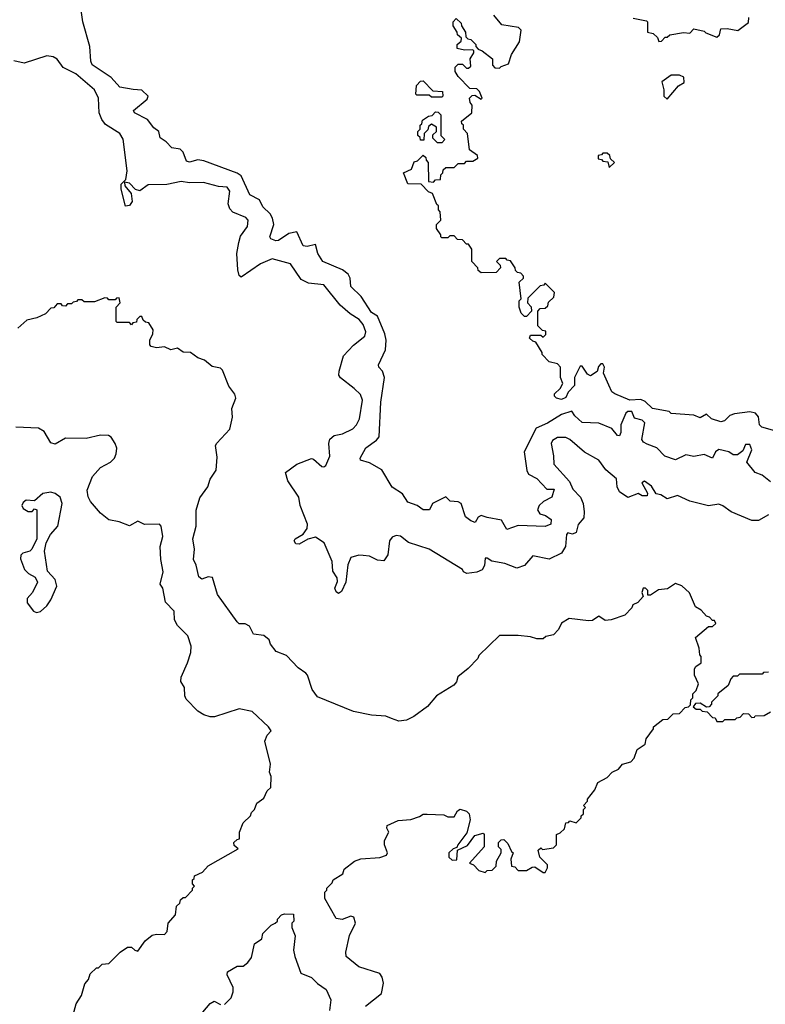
# Model space of a CAD drawing. Extents: x 1861455 to 2058065, y 200073 to 437907.
# Tile 20 of 256: x 1943344 to 1946950, y 252823 to 257585. Entities that reach past the tile are written whole.
import ezdxf

# ---------------------------------------------------------------- set-up
doc = ezdxf.new("R2010")
doc.units = 0

msp = doc.modelspace()

# ---------------------------------------------------------------- linework, layer by layer
at = {"layer": '0CON05XD'}
for points in [[(1946975, 255350.4), (1946935, 255382.9), (1946900.8, 255395), (1946860.8, 255445), (1946884.3, 255505), (1946875, 255530), (1946855, 255530), (1946840.5, 255499.6), (1946815, 255480), (1946795, 255480.8), (1946774.2, 255494.2), (1946725, 255505.7), (1946709.7, 255495), (1946695, 255464.2), (1946655, 255482.5), (1946605, 255472), (1946565, 255479.8), (1946515, 255455.8), (1946463.9, 255473.9), (1946425, 255513.8), (1946377.9, 255532.1), (1946361.5, 255541.5), (1946352.7, 255555), (1946366.9, 255635), (1946355, 255647.5), (1946317.5, 255657.5), (1946305, 255689.6), (1946285, 255689.3), (1946275, 255682), (1946251.4, 255625), (1946251.7, 255588.3), (1946245, 255572.5), (1946235, 255573.8), (1946207.4, 255607.4), (1946145, 255634.1), (1946065, 255636.7), (1946029.1, 255669.1), (1946015, 255691.2), (1945965, 255676.2), (1945897, 255633), (1945841.1, 255608.9), (1945784.4, 255495), (1945796.2, 255405), (1945805, 255387.5), (1945845, 255366.2), (1945893.9, 255313.9), (1945928.8, 255315), (1945918, 255275), (1945876.7, 255255), (1945856.7, 255235), (1945847.5, 255215), (1945860, 255195), (1945887, 255187), (1945915, 255167.5), (1945912.5, 255145), (1945885, 255134), (1945755, 255138), (1945699.3, 255119.3), (1945673.3, 255165), (1945605, 255177.5), (1945575, 255187.5), (1945560.7, 255179.3), (1945546.2, 255153.8), (1945525, 255161.2), (1945500.3, 255180.3), (1945478.8, 255245), (1945465, 255252.5), (1945426.2, 255256.2), (1945405, 255276.7), (1945340, 255245), (1945326.1, 255213.9), (1945295, 255213.8), (1945266.1, 255236.1), (1945221.7, 255251.7), (1945195, 255292.5), (1945145, 255323.8), (1945095, 255408), (1945035, 255442.5), (1944992.5, 255455), (1944991.2, 255465), (1945018.6, 255515), (1945069.1, 255550.9), (1945082, 255568), (1945090.4, 255735), (1945108.5, 255855), (1945098.9, 255885), (1945081.1, 255905), (1945080, 255915), (1945112.4, 255987.6), (1945116.1, 256035), (1945110, 256065), (1945075, 256151.4), (1945045, 256169.2), (1944995, 256246), (1944945.8, 256295), (1944942.4, 256335), (1944932.8, 256355), (1944905, 256375.8), (1944810, 256415), (1944785.9, 256455), (1944775, 256497.5), (1944735, 256488.7), (1944715, 256491.9), (1944685, 256558.9), (1944645, 256551.5), (1944595, 256516.5), (1944583.3, 256515), (1944558.8, 256525), (1944554.2, 256535), (1944573.5, 256595), (1944566.5, 256625), (1944555, 256645.6), (1944520.5, 256680.5), (1944503, 256713), (1944457.7, 256737.7), (1944415, 256829.4), (1944395, 256842.9), (1944235, 256903.1), (1944205, 256907.1), (1944165, 256896.2), (1944151.4, 256901.4), (1944133.8, 256943.8), (1944119.3, 256959.3), (1944080, 256965), (1944052.5, 256995), (1944023.6, 257013.6), (1944017.5, 257045), (1943992.3, 257062.3), (1943962.1, 257102.1), (1943898.8, 257135), (1943895, 257146), (1943960, 257200), (1943966, 257215), (1943935, 257244.3), (1943893.4, 257246.6), (1943828, 257258), (1943785.8, 257305), (1943695, 257367.1), (1943688.5, 257385), (1943683.9, 257455), (1943648.6, 257575), (1943641.4, 257631.4)], [(1947059.5, 255579.6), (1946933.3, 255615), (1946922, 255625), (1946917.5, 255665), (1946902.2, 255682.2), (1946875, 255688), (1946800.7, 255679.3), (1946778.8, 255671.2), (1946752.5, 255645), (1946735, 255640), (1946690, 255655), (1946665, 255677.5), (1946635, 255660), (1946605, 255672.5), (1946495, 255680), (1946485, 255690), (1946405, 255704), (1946368.3, 255738.3), (1946347.5, 255747.5), (1946295, 255744.3), (1946222.5, 255775), (1946207.5, 255785), (1946192.5, 255817.5), (1946167.5, 255875), (1946172.5, 255905), (1946165, 255920), (1946155, 255920), (1946143, 255907), (1946136.4, 255883.6), (1946105, 255862.5), (1946090.7, 255870.7), (1946065, 255910), (1946055, 255910), (1946027.5, 255855), (1946027.5, 255815), (1945996.1, 255783.9), (1945985, 255757.5), (1945965, 255747.5), (1945940, 255755), (1945930, 255765), (1945930, 255775), (1945958.3, 255801.7), (1945970, 255825), (1945960, 255855), (1945960, 255905), (1945945, 255920), (1945905, 255930), (1945870, 255965), (1945870, 255975), (1945840, 256025), (1945825, 256030), (1945810, 256045), (1945815, 256060), (1945865, 256060), (1945875, 256050), (1945888.3, 256061.7), (1945888.3, 256078.3), (1945871.7, 256081.7), (1945850, 256105), (1945850, 256175), (1945861.7, 256188.3), (1945885, 256190), (1945898.3, 256201.7), (1945901.7, 256218.3), (1945927, 256243), (1945930, 256265), (1945885, 256310), (1945878.3, 256301.7), (1945861.7, 256298.3), (1945801.7, 256238.3), (1945800, 256215), (1945817, 256197), (1945820, 256175), (1945795, 256150), (1945785, 256150), (1945770, 256165), (1945760, 256195), (1945760, 256225), (1945770, 256235), (1945760, 256315), (1945780, 256335), (1945780, 256345), (1945768.3, 256358.3), (1945751.7, 256361.7), (1945741.7, 256371.7), (1945740, 256385), (1945718.3, 256418.3), (1945701.7, 256421.7), (1945695, 256430), (1945665, 256430), (1945650, 256415), (1945668.3, 256398.3), (1945670, 256385), (1945648.3, 256361.7), (1945575, 256360), (1945561.7, 256371.7), (1945560, 256385), (1945530, 256415), (1945530, 256475), (1945515, 256500), (1945505, 256500), (1945485, 256520), (1945461.7, 256521.7), (1945445, 256540), (1945425, 256540), (1945415, 256530), (1945385, 256530), (1945380, 256535), (1945380, 256545), (1945360, 256575), (1945360, 256595), (1945380, 256615), (1945377.5, 256655), (1945370, 256665), (1945370, 256685), (1945361.7, 256691.7), (1945340, 256745), (1945321.7, 256751.7), (1945285, 256790), (1945221.7, 256791.7), (1945200, 256845), (1945238.3, 256861.7), (1945251.7, 256898.3), (1945268.3, 256901.7), (1945295, 256930), (1945308.3, 256918.3), (1945310, 256905), (1945320, 256895), (1945321.7, 256801.7), (1945345, 256800), (1945355, 256810), (1945378.3, 256811.7), (1945380, 256835), (1945390, 256845), (1945391.7, 256858.3), (1945405, 256870), (1945445, 256870), (1945465, 256890), (1945495, 256890), (1945505, 256900), (1945535, 256900), (1945560, 256915), (1945558.3, 256928.3), (1945520, 256955), (1945510, 257035), (1945490, 257055), (1945490, 257075), (1945481.7, 257081.7), (1945480, 257095), (1945530, 257135), (1945531.7, 257171.7), (1945522.5, 257185), (1945520, 257205), (1945531.7, 257218.3), (1945545, 257220), (1945575, 257200), (1945580, 257205), (1945568.3, 257238.3), (1945555, 257250), (1945521.7, 257251.7), (1945465, 257310), (1945450, 257335), (1945450, 257355), (1945465, 257370), (1945485, 257370), (1945505, 257350), (1945515, 257350), (1945525, 257360), (1945522.5, 257395), (1945540, 257425), (1945540, 257435), (1945535, 257440), (1945495, 257437.5), (1945460, 257445), (1945460, 257465), (1945478.3, 257481.7), (1945480, 257495), (1945461.7, 257511.7), (1945460, 257525), (1945440, 257555), (1945440, 257575), (1945455, 257590), (1945478.3, 257568.3), (1945480, 257555), (1945500, 257525), (1945501.7, 257501.7), (1945511.7, 257491.7), (1945525, 257490), (1945550, 257465), (1945550, 257455), (1945561.7, 257441.7), (1945580, 257435), (1945630, 257395), (1945630, 257365), (1945641.7, 257351.7), (1945665, 257350), (1945671.7, 257358.3), (1945708.3, 257371.7), (1945723, 257417), (1945761.7, 257478.3), (1945770, 257535), (1945757, 257547), (1945675, 257560), (1945636.4, 257606.4)], [(1946311.7, 257591.7), (1946375, 257580), (1946380, 257575), (1946380, 257525), (1946408.3, 257518.3), (1946428.3, 257498.3), (1946435, 257480), (1946448.3, 257481.7), (1946465, 257500), (1946475, 257500), (1946488.3, 257511.7), (1946555, 257522.5), (1946585, 257520), (1946605, 257540), (1946655, 257530), (1946661.7, 257521.7), (1946715, 257500), (1946728.3, 257511.7), (1946735, 257540), (1946765, 257542.5), (1946817, 257533), (1946868.3, 257571.7), (1946870, 257595)], [(1946965, 255190), (1946916.4, 255163.6), (1946885, 255163.3), (1946785, 255204.2), (1946745, 255234), (1946725, 255241.2), (1946675, 255233.3), (1946585, 255256.7), (1946525, 255283.8), (1946475, 255267.5), (1946445, 255287.5), (1946421.7, 255291.7), (1946399.3, 255329.3), (1946365, 255352.5), (1946353.3, 255345), (1946380, 255295), (1946378.3, 255281.7), (1946355, 255282.5), (1946335, 255293.3), (1946285, 255273.8), (1946245, 255300.8), (1946233.6, 255325), (1946230.4, 255365), (1946178.6, 255408.6), (1946145, 255455.4), (1946075, 255493.8), (1946005, 255554), (1945985, 255563.8), (1945945, 255563.8), (1945920.5, 255549.6), (1945914.2, 255535), (1945926.2, 255476.2), (1945926.9, 255435), (1946002.2, 255352.2), (1946018.6, 255315), (1946056, 255276), (1946069.2, 255245), (1946074.7, 255205), (1946072, 255175), (1946045.7, 255144.3), (1946035.7, 255104.3), (1946016.9, 255096.9), (1945995, 255103.3), (1945988.8, 255095), (1945983.4, 255036.6), (1945964.4, 255005), (1945905, 254975.4), (1945825, 254992.5), (1945784.6, 254945.4), (1945748, 254932), (1945690, 254955), (1945626.8, 254966.8), (1945605, 254981.2), (1945595, 254981.2), (1945592.2, 254945), (1945580.6, 254925), (1945555, 254913.8), (1945506.9, 254906.9), (1945490, 254915), (1945485, 254925.7), (1945324.2, 255024.2), (1945225, 255056.4), (1945185, 255087.1), (1945165, 255090.8), (1945145, 255082), (1945133.1, 255065), (1945123.9, 254996.1), (1945105, 254967.5), (1945075, 254971.2), (1945035, 254990), (1945005, 254994), (1944984.2, 254995.8), (1944945.7, 254984.3), (1944931.5, 254948.5), (1944920.8, 254865), (1944900.5, 254819.6), (1944885, 254810), (1944875, 254817.5), (1944868, 254835), (1944881.7, 254868.3), (1944880, 254885), (1944858, 254918), (1944855.8, 254965), (1944816.4, 255055), (1944775, 255082.9), (1944737.1, 255072.9), (1944695, 255048.6), (1944680.2, 255050.2), (1944670.8, 255065), (1944676.7, 255075), (1944715, 255096.7), (1944734, 255125), (1944736, 255145), (1944700, 255235), (1944693.8, 255275), (1944640, 255355), (1944630, 255395), (1944683.9, 255436.1), (1944755, 255462.5), (1944765, 255460), (1944805, 255423.8), (1944815, 255422), (1944825, 255428.8), (1944843.9, 255473.9), (1944838.8, 255535), (1944844.2, 255555.8), (1944865, 255574), (1944905, 255582.5), (1944955, 255606.7), (1944973.3, 255625), (1944987.5, 255655), (1945002, 255745), (1944992.3, 255772.3), (1944961.4, 255801.4), (1944895, 255853.3), (1944888, 255865), (1944888.6, 255885), (1944910.6, 255959.4), (1944959.1, 256010.9), (1945013.8, 256055), (1945018, 256075), (1945005, 256111.2), (1944985, 256135.8), (1944942.1, 256162.1), (1944893.7, 256203.7), (1944815, 256302), (1944740.9, 256310.9), (1944705, 256328.8), (1944654, 256404), (1944565, 256429.2), (1944508.8, 256405), (1944415, 256340), (1944405, 256347.5), (1944398.1, 256375), (1944394.6, 256455), (1944403, 256507), (1944411.7, 256538.3), (1944445.5, 256584.5), (1944448.8, 256615), (1944437.8, 256627.8), (1944374.5, 256654.5), (1944360.3, 256670.3), (1944351.4, 256695), (1944359.4, 256755), (1944348, 256775), (1944305, 256777.5), (1944233, 256797), (1944165, 256796.4), (1944125, 256802.5), (1944055, 256787.3), (1943965.8, 256785.8), (1943925, 256757.5), (1943903.7, 256763.7), (1943875, 256794.3), (1943850, 256800), (1943851.7, 256781.7), (1943882.5, 256745), (1943888, 256705), (1943875, 256686.7), (1943855, 256682.5), (1943834.1, 256765.9), (1943835, 256790), (1943857.3, 256812.7), (1943863.9, 256853.9), (1943845, 257007.5), (1943828, 257035), (1943758.6, 257078.6), (1943741.7, 257101.7), (1943728.8, 257135), (1943725.4, 257205.4), (1943705, 257246), (1943615, 257323.3), (1943554.2, 257354.2), (1943525, 257393.8), (1943505.8, 257405.8), (1943475, 257410), (1943365, 257374.2), (1943315, 257386)], [(1946475, 257200), (1946530, 257265), (1946558.3, 257281.7), (1946556.4, 257306.4), (1946535, 257317.5), (1946495, 257317.5), (1946450, 257285), (1946460, 257245), (1946460, 257215), (1946475, 257200)], [(1945385, 257210), (1945335, 257210), (1945325, 257220), (1945265, 257220), (1945260, 257225), (1945263, 257267), (1945281.7, 257288.3), (1945295, 257290), (1945341.7, 257241.7), (1945388.3, 257238.3), (1945390, 257215), (1945385, 257210)], [(1945385, 256990), (1945365, 256990), (1945341.7, 257011.7), (1945341.7, 257028.3), (1945360, 257045), (1945360, 257065), (1945335, 257080), (1945321.7, 257068.3), (1945318.3, 257051.7), (1945300, 257035), (1945298.3, 257001.7), (1945281.7, 257001.7), (1945280, 257015), (1945270, 257025), (1945270, 257045), (1945280, 257055), (1945280, 257075), (1945288.3, 257081.7), (1945291.7, 257098.3), (1945321.7, 257118.3), (1945338.3, 257121.7), (1945355, 257140), (1945368.3, 257138.3), (1945380, 257125), (1945380, 257025), (1945400, 257005), (1945385, 256990)], [(1946195, 256870), (1946220, 256895), (1946201.7, 256911.7), (1946198.3, 256928.3), (1946185, 256940), (1946165, 256940), (1946158.3, 256931.7), (1946141.7, 256928.3), (1946141.7, 256911.7), (1946158.3, 256908.3), (1946165, 256900), (1946188.3, 256898.3), (1946195, 256870)], [(1945016.1, 252813.9), (1945093.3, 252875), (1945104.1, 252925.9), (1945097.5, 252955), (1945085, 252971.2), (1944983.9, 253003.9), (1944923.3, 253055), (1944921.2, 253075), (1944938.8, 253155), (1944967.5, 253215), (1944960, 253245), (1944945, 253250), (1944903.6, 253233.6), (1944875, 253237.5), (1944820, 253335), (1944820, 253365), (1944830, 253375), (1944830, 253385), (1944855, 253410), (1944860, 253425), (1944906.4, 253453.6), (1944913.6, 253476.4), (1944962.5, 253515), (1944994.1, 253525.9), (1945085, 253533.3), (1945117.5, 253545), (1945122.5, 253555), (1945107.5, 253595), (1945107.5, 253615), (1945130, 253655), (1945120, 253675), (1945121.7, 253688.3), (1945175, 253712.5), (1945235, 253717.5), (1945278.3, 253731.7), (1945295, 253742.5), (1945315, 253743.3), (1945395, 253740), (1945415, 253730), (1945445, 253730), (1945460.7, 253759.3), (1945475, 253767.5), (1945505, 253757.5), (1945517.5, 253745), (1945522.5, 253715), (1945507, 253653), (1945462.5, 253595), (1945458.3, 253581.7), (1945440, 253575), (1945420, 253555), (1945420, 253535), (1945435, 253520), (1945458.3, 253521.7), (1945461.7, 253568.3), (1945509.3, 253590.7), (1945545, 253640), (1945585, 253650), (1945590, 253645), (1945590, 253585), (1945520, 253505), (1945538.3, 253498.3), (1945565, 253470), (1945595, 253460), (1945605, 253470), (1945628.3, 253471.7), (1945648.3, 253491.7), (1945650, 253515), (1945672.5, 253555), (1945671.7, 253571.7), (1945660, 253585), (1945660, 253605), (1945671.7, 253618.3), (1945685, 253620), (1945705, 253600), (1945721.7, 253561.7), (1945730, 253555), (1945720, 253525), (1945721.7, 253491.7), (1945738.3, 253488.3), (1945755, 253470), (1945795, 253470), (1945823, 253487), (1945835, 253487.5), (1945875, 253460), (1945885, 253460), (1945897, 253483), (1945897, 253497), (1945860, 253535), (1945851.7, 253568.3), (1945865, 253580), (1945872.5, 253572.5), (1945925, 253580), (1945940, 253595), (1945940, 253645), (1945958.3, 253651.7), (1945978.3, 253671.7), (1945985, 253700), (1945998.3, 253701.7), (1946005, 253710), (1946035, 253700), (1946060, 253725), (1946060, 253735), (1946070, 253745), (1946070, 253765), (1946080, 253775), (1946070, 253785), (1946090, 253805), (1946090, 253815), (1946125, 253860), (1946140, 253895), (1946185, 253920), (1946210, 253945), (1946239.3, 253960.7), (1946260, 253985), (1946300, 253995), (1946316.1, 254013.9), (1946330, 254055), (1946368.3, 254081.7), (1946373, 254107), (1946410, 254155), (1946410, 254165), (1946455, 254200), (1946478.3, 254201.7), (1946505, 254227.5), (1946535, 254230), (1946561.7, 254258.3), (1946578.3, 254261.7), (1946588.3, 254271.7), (1946590, 254295), (1946600, 254305), (1946600, 254325), (1946615, 254340), (1946627, 254373), (1946607.5, 254415), (1946607.5, 254445), (1946613.6, 254456.4), (1946640, 254475), (1946640, 254505), (1946633, 254513), (1946630, 254545), (1946613, 254597), (1946675, 254650), (1946695, 254650), (1946710, 254665), (1946705, 254680), (1946695, 254680), (1946680, 254695), (1946665, 254700), (1946639.3, 254729.3), (1946612.5, 254745), (1946583, 254813), (1946547, 254847), (1946515, 254857.5), (1946477, 254833), (1946433, 254827), (1946395, 254802.5), (1946382.5, 254802.5), (1946382.5, 254825), (1946370, 254835), (1946360, 254835), (1946352.5, 254815), (1946360, 254795), (1946333, 254767), (1946310, 254755), (1946305, 254740), (1946270, 254705), (1946205, 254682.5), (1946175, 254680), (1946145, 254700), (1946115, 254680), (1946095, 254677.5), (1946000.7, 254689.3), (1945963.6, 254666.4), (1945950, 254635), (1945925, 254610), (1945888.3, 254601.7), (1945875, 254590), (1945845, 254590), (1945815, 254600), (1945755, 254607.5), (1945665, 254607.5), (1945565, 254510), (1945560, 254495), (1945513, 254447), (1945463.6, 254406.4), (1945457, 254383), (1945443, 254367), (1945360, 254315), (1945316.4, 254263.6), (1945250, 254215), (1945215, 254197.5), (1945177, 254193), (1945142.5, 254205), (1945115, 254216.7), (1945045, 254221.2), (1944958.8, 254238.8), (1944785, 254310.6), (1944759.2, 254345), (1944736.2, 254415), (1944727.5, 254425), (1944690.5, 254450.4), (1944635, 254510), (1944585, 254530), (1944556.7, 254565), (1944550, 254585), (1944525, 254607.5), (1944475, 254612.5), (1944455, 254652.5), (1944435, 254662.5), (1944405, 254663.8), (1944395, 254673.3), (1944300, 254805), (1944277, 254887), (1944255, 254890), (1944225, 254878.8), (1944210.3, 254890.3), (1944197.3, 254947.3), (1944184, 254975), (1944190, 255025), (1944182, 255075), (1944197.5, 255135), (1944197.6, 255212.4), (1944215, 255273.3), (1944253.8, 255325), (1944265, 255362.5), (1944294.1, 255405.9), (1944299.2, 255469.2), (1944291.2, 255525), (1944297.5, 255537.5), (1944360, 255605), (1944372.3, 255662.3), (1944369.2, 255705), (1944388.8, 255755), (1944383.8, 255773.8), (1944355, 255812.5), (1944325, 255890), (1944315, 255900), (1944275, 255907.5), (1944238.3, 255938.3), (1944205, 255950), (1944170, 255975), (1944135, 255977.5), (1944107, 255997), (1944075, 255987.5), (1944045, 256002.5), (1944005, 255997.5), (1943980, 256005), (1943973, 256013), (1943972.5, 256035), (1943987.5, 256065), (1943990, 256085), (1943968.3, 256118.3), (1943951.7, 256121.7), (1943941.7, 256131.7), (1943935, 256150), (1943925, 256150), (1943910, 256135), (1943908.3, 256121.7), (1943891.7, 256118.3), (1943885, 256110), (1943875, 256120), (1943815, 256120), (1943810, 256125), (1943810, 256195), (1943830, 256215), (1943825, 256240), (1943811.7, 256238.3), (1943805, 256230), (1943775, 256230), (1943768.3, 256238.3), (1943755, 256240), (1943705, 256220), (1943655, 256220), (1943645, 256230), (1943625, 256230), (1943618.3, 256221.7), (1943601.7, 256218.3), (1943595, 256210), (1943575, 256210), (1943565, 256200), (1943551.7, 256201.7), (1943545, 256210), (1943525, 256210), (1943508.3, 256191.7), (1943495, 256190), (1943468.3, 256161.7), (1943427, 256143), (1943378.3, 256131.7), (1943335, 256092.5)], [(1944190, 253445), (1944228.3, 253461.7), (1944255, 253492.5), (1944400, 253575), (1944381.7, 253591.7), (1944380, 253605), (1944395, 253620), (1944407, 253623), (1944407.5, 253655), (1944425, 253700), (1944460, 253735), (1944465, 253750), (1944480, 253765), (1944490, 253795), (1944525, 253820), (1944540, 253855), (1944558.3, 253871.7), (1944560, 253925), (1944552.5, 253945), (1944556.7, 253985), (1944530, 254095), (1944540, 254125), (1944560, 254145), (1944547.5, 254165), (1944468.8, 254238.8), (1944405, 254252.5), (1944286.4, 254213.6), (1944265, 254213.8), (1944235, 254222.5), (1944205, 254240.8), (1944149.3, 254299.3), (1944141.9, 254315), (1944140.6, 254355), (1944124, 254385), (1944124.2, 254405), (1944156.2, 254475), (1944172, 254525), (1944173.8, 254555), (1944156.7, 254605), (1944107.5, 254655), (1944093, 254683), (1944091.2, 254725), (1944048.3, 254768.3), (1944036.2, 254835), (1944023.3, 254855), (1944038, 254915), (1944026.1, 254973.9), (1944022.7, 255037.3), (1944036.2, 255085), (1944027.5, 255135), (1944020, 255145), (1943947, 255143), (1943915, 255160), (1943875, 255136.7), (1943825, 255156.7), (1943775, 255166.7), (1943735, 255198.8), (1943685.7, 255255), (1943675, 255276.7), (1943670, 255310), (1943696.2, 255375), (1943735, 255418.8), (1943782.5, 255445), (1943802.5, 255465), (1943810, 255485), (1943813, 255513), (1943805.9, 255535.9), (1943785.9, 255565.9), (1943773.9, 255573.9), (1943735, 255576), (1943665, 255560), (1943565, 255561.2), (1943515, 255532), (1943495, 255539.2), (1943463, 255593), (1943435, 255610), (1943325, 255613.8)], [(1943425, 254717.5), (1943445, 254723.3), (1943475, 254750), (1943495, 254778.8), (1943523.3, 254845), (1943515, 254877.5), (1943478.3, 254918.3), (1943463.3, 255015), (1943472.5, 255055), (1943492.5, 255095), (1943528.8, 255135), (1943549.2, 255245), (1943540, 255275), (1943515, 255293.8), (1943495, 255300), (1943455, 255293.8), (1943415, 255257.5), (1943375, 255260.5), (1943360.3, 255249.7), (1943353.8, 255235), (1943361.2, 255221.2), (1943385, 255206.5), (1943404.2, 255205.8), (1943415, 255220), (1943426.7, 255215), (1943426.7, 255075), (1943403.3, 255025), (1943392.5, 255015), (1943358.8, 255005), (1943350, 254995), (1943347.7, 254977.7), (1943366.4, 254926.4), (1943386.4, 254906.4), (1943419.3, 254889.3), (1943430, 254865), (1943406.1, 254813.9), (1943380, 254785), (1943380, 254765), (1943410, 254725), (1943425, 254717.5)], [(1946965, 254430), (1946941.7, 254428.3), (1946935, 254420), (1946825, 254420), (1946815, 254410), (1946795, 254410), (1946783, 254397), (1946770, 254365), (1946720, 254325), (1946720, 254315), (1946690, 254285), (1946690, 254275), (1946678.3, 254261.7), (1946665, 254260), (1946635, 254280), (1946611.7, 254278.3), (1946601.7, 254261.7), (1946615, 254250), (1946635, 254250), (1946645, 254240), (1946668.3, 254238.3), (1946695, 254210), (1946708.3, 254208.3), (1946715, 254190), (1946745, 254190), (1946755, 254200), (1946805, 254200), (1946811.7, 254208.3), (1946828.3, 254211.7), (1946845, 254230), (1946868.3, 254228.3), (1946885, 254210), (1946898.3, 254211.7), (1946901.7, 254218.3), (1946945, 254220), (1946975, 254237.5)], [(1943597.5, 252755), (1943617.5, 252825), (1943642.5, 252865), (1943658.3, 252921.7), (1943677, 252943), (1943685, 252970), (1943715, 253000), (1943725, 253000), (1943743, 253017), (1943775, 253020), (1943830, 253075), (1943865, 253100), (1943885, 253100), (1943900, 253085), (1943915, 253080), (1943950.7, 253129.3), (1943985, 253156.7), (1944005, 253162.5), (1944045, 253160), (1944057.5, 253175), (1944062.5, 253215), (1944096.7, 253255), (1944103, 253297), (1944118.3, 253311.7), (1944121.7, 253328.3), (1944135, 253340), (1944145, 253340), (1944180, 253375), (1944180, 253385), (1944190, 253395), (1944180, 253405), (1944180, 253425), (1944188.3, 253431.7), (1944190, 253445)], [(1944335, 252822.5), (1944366.2, 252853.8), (1944376.4, 252883.6), (1944376.7, 252905), (1944346.7, 252965), (1944349.3, 252980.7), (1944395, 253007.5), (1944425, 253007.5), (1944447.5, 253025), (1944465, 253050), (1944480, 253115), (1944515, 253140), (1944520, 253165), (1944560, 253205), (1944580, 253215), (1944590, 253225), (1944590, 253235), (1944610, 253255), (1944625, 253260), (1944668.3, 253258.3), (1944670, 253225), (1944660, 253215), (1944660, 253195), (1944676.4, 253153.6), (1944668.8, 253085), (1944673.8, 253055), (1944702.9, 252972.9), (1944755, 252952.2), (1944783.6, 252923.6), (1944825.7, 252895), (1944848.8, 252845), (1944842.7, 252792.7)], [(1944230, 252785), (1944265, 252827.5), (1944285, 252837.5), (1944315, 252822.5)]]:
    msp.add_lwpolyline(points, dxfattribs=at)

doc.saveas('drawing.dxf')
